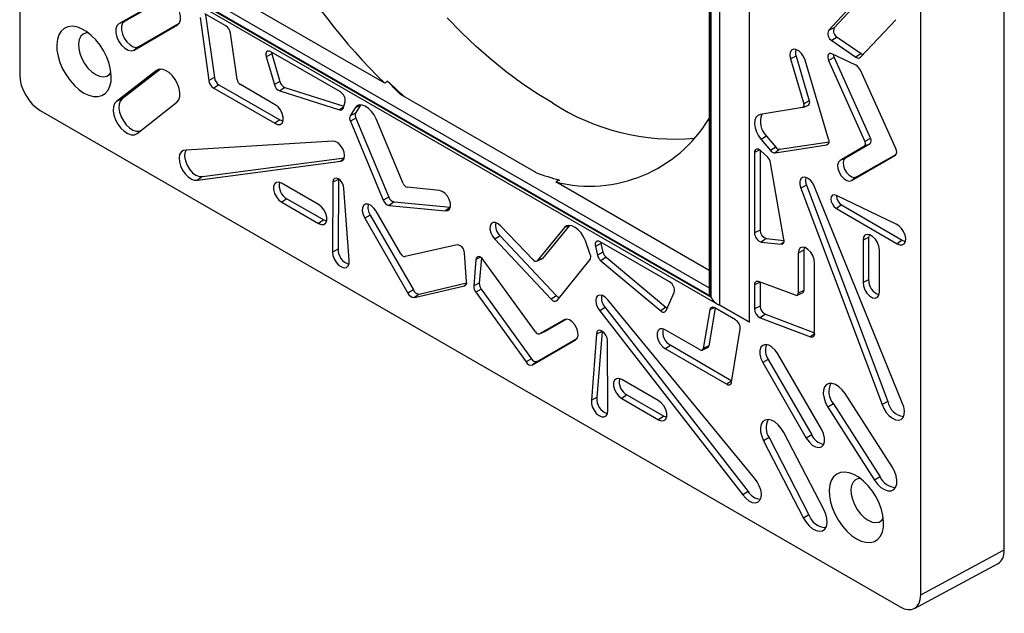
# Model space of a CAD drawing. Header units: inches. Extents: x 0.3 to 33.8, y 0.2 to 21.7.
# Tile 55 of 192: x 2.882 to 3.305, y 19.685 to 19.94. Entities that reach past the tile are written whole.
import ezdxf

# ---------------------------------------------------------------- set-up
doc = ezdxf.new("R2010")
doc.units = ezdxf.units.IN
doc.header["$MEASUREMENT"] = 0

msp = doc.modelspace()

# ---------------------------------------------------------------- linework, layer by layer
at = {"color": 7, "linetype": 'Continuous', "lineweight": 25}
for p, q in [((2.88166900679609, 20.34377287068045), (2.88166900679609, 19.91651111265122)), ((3.305315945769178, 19.71205270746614), (3.305315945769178, 20.14073974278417)), ((3.269343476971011, 19.69271140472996), (3.269343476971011, 20.11997316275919)), ((3.195714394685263, 19.8100355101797), (3.195714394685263, 20.08765938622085)), ((3.178269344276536, 20.07758668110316), (3.178269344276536, 19.82324534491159)), ((3.178855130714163, 20.07792503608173), (3.178855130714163, 19.82127417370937)), ((3.179122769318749, 19.82081061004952), (3.179122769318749, 20.07807959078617)), ((3.182986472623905, 19.81738437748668), (3.182986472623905, 20.08031051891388)), ((3.0387145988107, 19.91291767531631), (2.965904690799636, 19.95494994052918)), ((3.178855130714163, 19.82127417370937), (2.956601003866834, 19.94957875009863)), ((2.959404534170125, 19.95119745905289), (3.178269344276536, 19.82484949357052)), ((3.245353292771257, 19.95258303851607), (3.22972362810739, 19.935670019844)), ((3.247721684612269, 19.95363955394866), (3.232090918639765, 19.93672534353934)), ((2.943153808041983, 19.94923884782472), (2.924346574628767, 19.93851031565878)), ((2.944191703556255, 19.9495312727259), (2.926692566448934, 19.93954894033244)), ((2.955161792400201, 19.94874748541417), (3.181951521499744, 19.81782456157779)), ((2.956333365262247, 19.9494241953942), (3.179122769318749, 19.82081061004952)), ((2.959286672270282, 19.94120451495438), (2.963024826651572, 19.91415522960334)), ((2.970309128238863, 19.93770957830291), (2.961376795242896, 19.94286610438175)), ((2.961686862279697, 19.94240833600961), (2.965425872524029, 19.91535285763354)), ((2.926692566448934, 19.93954894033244), (2.924346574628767, 19.93851031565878)), ((2.930892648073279, 19.92717218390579), (2.94958541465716, 19.93809897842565)), ((2.932965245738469, 19.92868435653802), (2.950356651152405, 19.93885044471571)), ((2.949938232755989, 19.9383563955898), (2.94958541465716, 19.93809897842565)), ((3.243387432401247, 19.92416011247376), (3.258583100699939, 19.94028890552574)), ((2.975240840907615, 19.91453279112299), (2.972397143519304, 19.93448693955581)), ((3.232090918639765, 19.93672534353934), (3.22972362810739, 19.935670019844)), ((3.233365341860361, 19.93274804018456), (3.231138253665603, 19.93126009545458)), ((3.233365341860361, 19.93274804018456), (3.24372524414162, 19.92566570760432)), ((2.932965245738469, 19.92868435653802), (2.930892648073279, 19.92717218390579)), ((3.231138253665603, 19.93126009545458), (3.241497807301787, 19.92417800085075)), ((2.990119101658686, 19.92552834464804), (2.987730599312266, 19.9242710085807)), ((2.987730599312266, 19.9242710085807), (2.991249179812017, 19.91236045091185)), ((3.019632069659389, 19.90923605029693), (2.989692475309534, 19.92651981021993)), ((2.990119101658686, 19.92552834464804), (2.993638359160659, 19.91361549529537)), ((3.215723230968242, 19.92464979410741), (3.213336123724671, 19.9233877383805)), ((3.215723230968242, 19.92464979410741), (3.221420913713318, 19.90537450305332)), ((3.241497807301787, 19.92065649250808), (3.231138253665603, 19.92553528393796)), ((3.24372524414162, 19.92566570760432), (3.241497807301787, 19.92417800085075)), ((3.213336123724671, 19.9233877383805), (3.219032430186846, 19.90411710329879)), ((3.229698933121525, 19.88892716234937), (3.219565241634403, 19.92284798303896)), ((3.232090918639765, 19.92407266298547), (3.22972362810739, 19.92275865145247)), ((3.22972362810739, 19.92275865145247), (3.245353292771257, 19.88780000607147)), ((3.232090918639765, 19.92407266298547), (3.247721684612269, 19.88911155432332)), ((2.940559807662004, 19.91840832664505), (2.92335673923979, 19.90513801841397)), ((2.942312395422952, 19.91898809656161), (2.925712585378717, 19.90618313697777)), ((2.941743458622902, 19.91893354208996), (2.940559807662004, 19.91840832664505)), ((3.258583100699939, 19.88481932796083), (3.243387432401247, 19.91849266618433)), ((2.965425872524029, 19.91535285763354), (2.963024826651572, 19.91415522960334)), ((2.967347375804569, 19.91231166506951), (2.965139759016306, 19.91081158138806)), ((2.967347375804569, 19.91231166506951), (2.99363584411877, 19.89721538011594)), ((2.991588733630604, 19.90370862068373), (2.976629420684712, 19.91238635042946)), ((2.993638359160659, 19.91361549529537), (2.991249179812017, 19.91236045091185)), ((2.965139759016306, 19.91081158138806), (2.991420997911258, 19.8957194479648)), ((2.99571622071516, 19.91116825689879), (2.993550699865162, 19.9096497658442)), ((2.993550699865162, 19.9096497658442), (3.019283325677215, 19.90147772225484)), ((2.99571622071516, 19.91116825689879), (3.021091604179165, 19.90310966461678)), ((3.104013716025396, 19.87439063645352), (3.045584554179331, 19.90812107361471)), ((2.925712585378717, 19.90618313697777), (2.92335673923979, 19.90513801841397)), ((2.932146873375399, 19.89132588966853), (2.94926964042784, 19.90482165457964)), ((3.020778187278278, 19.90212419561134), (3.02165809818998, 19.90489087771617)), ((3.028334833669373, 19.90342890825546), (3.025954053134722, 19.90235601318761)), ((3.028334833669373, 19.90342890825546), (3.026203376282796, 19.89998341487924)), ((3.02846204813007, 19.90361788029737), (3.028334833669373, 19.90342890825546)), ((3.218660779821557, 19.902486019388), (3.220998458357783, 19.90352044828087)), ((3.221420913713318, 19.90537450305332), (3.219032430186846, 19.90411710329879)), ((2.890506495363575, 19.90120413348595), (3.260505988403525, 19.6876079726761)), ((3.02094034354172, 19.90263405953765), (3.019283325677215, 19.90147772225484)), ((3.025954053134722, 19.90235601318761), (3.023822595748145, 19.89891051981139)), ((3.026203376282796, 19.89998341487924), (3.023822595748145, 19.89891051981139)), ((3.218488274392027, 19.90243514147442), (3.20024478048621, 19.89945194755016)), ((2.99363584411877, 19.89721538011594), (2.991420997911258, 19.8957194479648)), ((3.026325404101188, 19.89785381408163), (3.023955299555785, 19.89654597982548)), ((3.023955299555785, 19.89654597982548), (3.038058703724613, 19.86266676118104)), ((3.026325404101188, 19.89785381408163), (3.040432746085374, 19.86396513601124)), ((3.046699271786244, 19.86976167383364), (3.034995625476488, 19.89758495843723)), ((3.016339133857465, 19.88805771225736), (2.95323638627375, 19.88413124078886)), ((3.202932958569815, 19.89020804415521), (3.200633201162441, 19.8887868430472)), ((3.200633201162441, 19.8887868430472), (3.204682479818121, 19.88398791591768)), ((3.202932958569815, 19.89020804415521), (3.206982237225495, 19.88540911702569)), ((3.206663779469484, 19.88299737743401), (3.22895189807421, 19.88641681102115)), ((3.208765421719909, 19.88452061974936), (3.229898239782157, 19.8877628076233)), ((3.229633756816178, 19.88690986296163), (3.22895189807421, 19.88641681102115)), ((3.247541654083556, 19.88684572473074), (3.236989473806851, 19.88069279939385)), ((3.247541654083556, 19.88684572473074), (3.245194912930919, 19.88580666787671)), ((3.247721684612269, 19.88911155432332), (3.245353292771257, 19.88780000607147)), ((3.200134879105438, 19.88421512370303), (3.197835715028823, 19.88310140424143)), ((3.197835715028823, 19.88310140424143), (3.197835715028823, 19.84852826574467)), ((3.200238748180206, 19.88414208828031), (3.200238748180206, 19.84969229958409)), ((3.203421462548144, 19.88120031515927), (3.200585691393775, 19.88385345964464)), ((3.206982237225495, 19.88540911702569), (3.204682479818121, 19.88398791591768)), ((3.208765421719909, 19.88452061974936), (3.206663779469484, 19.88299737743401)), ((3.245194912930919, 19.88580666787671), (3.234643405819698, 19.87965413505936)), ((3.239674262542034, 19.87111965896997), (3.258286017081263, 19.8817640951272)), ((3.241744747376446, 19.87263062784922), (3.258863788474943, 19.88242135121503)), ((3.258542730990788, 19.88195130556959), (3.258286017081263, 19.8817640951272)), ((2.958171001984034, 19.87128205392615), (3.01979099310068, 19.87933968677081)), ((2.960273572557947, 19.87280555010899), (3.021368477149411, 19.88079452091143)), ((3.021056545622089, 19.88025371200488), (3.01979099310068, 19.87933968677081)), ((3.210516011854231, 19.84566342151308), (3.204728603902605, 19.87871950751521)), ((3.236989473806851, 19.88069279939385), (3.234643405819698, 19.87965413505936)), ((2.960273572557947, 19.87280555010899), (2.958171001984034, 19.87128205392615)), ((3.010270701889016, 19.86070216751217), (2.994566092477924, 19.86980135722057)), ((3.016438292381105, 19.87038683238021), (3.016325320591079, 19.8402998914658)), ((3.018841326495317, 19.87155063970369), (3.016438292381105, 19.87038683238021)), ((3.018841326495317, 19.87155063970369), (3.018728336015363, 19.84145872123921)), ((3.018847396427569, 19.87174107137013), (3.018841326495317, 19.87155063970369)), ((3.178269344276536, 19.83235443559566), (3.1122978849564, 19.87043894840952)), ((3.22019875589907, 19.86905248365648), (3.217821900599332, 19.867761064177)), ((3.22019875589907, 19.86905248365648), (3.255151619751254, 19.77599260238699)), ((3.241744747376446, 19.87263062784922), (3.239674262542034, 19.87111965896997)), ((3.023368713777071, 19.83672946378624), (3.02118270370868, 19.86767682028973)), ((3.062268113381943, 19.86672348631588), (3.048427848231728, 19.86813541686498)), ((3.217821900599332, 19.867761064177), (3.252768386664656, 19.77471816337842)), ((3.261428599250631, 19.77541704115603), (3.223645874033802, 19.86838503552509)), ((2.996676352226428, 19.86318463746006), (2.994468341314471, 19.86168477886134)), ((2.994468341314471, 19.86168477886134), (3.01026833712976, 19.85259608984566)), ((2.996676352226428, 19.86318463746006), (3.012479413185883, 19.85409418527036)), ((3.040432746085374, 19.86396513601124), (3.038058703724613, 19.86266676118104)), ((3.042735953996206, 19.86185870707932), (3.04060607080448, 19.86033354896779)), ((3.042735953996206, 19.86185870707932), (3.066960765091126, 19.85953566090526)), ((3.258756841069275, 19.85224732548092), (3.233049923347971, 19.86456328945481)), ((3.235284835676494, 19.86056895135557), (3.233074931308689, 19.85907018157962)), ((3.235284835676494, 19.86056895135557), (3.261400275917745, 19.84536235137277)), ((3.04565052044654, 19.83952726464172), (3.035047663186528, 19.85783265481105)), ((3.04060607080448, 19.86033354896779), (3.064914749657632, 19.85800246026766)), ((3.066861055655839, 19.85939088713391), (3.064914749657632, 19.85800246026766)), ((3.233074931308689, 19.85907018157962), (3.259186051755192, 19.84386609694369)), ((3.012479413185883, 19.85409418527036), (3.01026833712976, 19.85259608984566)), ((3.032515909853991, 19.85619680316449), (3.030172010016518, 19.85483786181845)), ((3.030172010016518, 19.85483786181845), (3.048694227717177, 19.8226530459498)), ((3.032515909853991, 19.85619680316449), (3.051044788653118, 19.82400041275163)), ((3.102584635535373, 19.83687136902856), (3.088744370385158, 19.85143906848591)), ((3.116016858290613, 19.85081239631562), (3.104313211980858, 19.83650185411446)), ((3.11829368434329, 19.85175665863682), (3.106685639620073, 19.83756301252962)), ((3.118141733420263, 19.85176282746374), (3.116016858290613, 19.85081239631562)), ((3.200238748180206, 19.84969229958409), (3.197835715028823, 19.84852826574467)), ((3.088380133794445, 19.84721433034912), (3.086097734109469, 19.84577378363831)), ((3.086097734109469, 19.84577378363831), (3.110406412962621, 19.82003866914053)), ((3.088380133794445, 19.84721433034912), (3.11269594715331, 19.82147166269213)), ((3.127189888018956, 19.83923785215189), (3.125058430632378, 19.84514427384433)), ((3.131748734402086, 19.84395434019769), (3.129354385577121, 19.84271913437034)), ((3.161320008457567, 19.82744134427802), (3.131380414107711, 19.84472510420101)), ((3.131748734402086, 19.84395434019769), (3.132628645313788, 19.84017173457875)), ((3.202900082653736, 19.84609690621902), (3.200763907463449, 19.84457235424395)), ((3.200763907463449, 19.84457235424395), (3.209319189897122, 19.84369662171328)), ((3.202900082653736, 19.84609690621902), (3.210563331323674, 19.84531248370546)), ((3.210458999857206, 19.84450936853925), (3.209319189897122, 19.84369662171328)), ((3.244544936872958, 19.84532658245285), (3.244516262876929, 19.82720803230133)), ((3.246947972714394, 19.84649211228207), (3.244544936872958, 19.84532658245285)), ((3.246947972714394, 19.84649211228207), (3.246919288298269, 19.82836697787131)), ((3.261400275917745, 19.84536235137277), (3.259186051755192, 19.84386609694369)), ((3.018728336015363, 19.84145872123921), (3.016325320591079, 19.8402998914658)), ((3.069915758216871, 19.84338490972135), (3.047455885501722, 19.83830215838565)), ((3.073981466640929, 19.82744143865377), (3.073027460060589, 19.83995500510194)), ((3.129354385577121, 19.84271913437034), (3.130234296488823, 19.8389365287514)), ((3.132628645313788, 19.84017173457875), (3.130234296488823, 19.8389365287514)), ((3.216641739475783, 19.8398615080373), (3.216605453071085, 19.82260799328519)), ((3.219044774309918, 19.84102607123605), (3.216641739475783, 19.8398615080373)), ((3.219044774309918, 19.84102607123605), (3.219008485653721, 19.82377148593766)), ((3.251593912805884, 19.8230093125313), (3.251565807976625, 19.84127078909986)), ((3.077985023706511, 19.83709306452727), (3.077031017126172, 19.82568097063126)), ((3.079945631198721, 19.83802708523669), (3.077985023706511, 19.83709306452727)), ((3.080346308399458, 19.83774743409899), (3.079433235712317, 19.82682500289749)), ((3.103556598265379, 19.80591590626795), (3.08109672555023, 19.83693027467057)), ((3.104059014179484, 19.83630632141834), (3.106396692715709, 19.83734075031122)), ((3.106685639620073, 19.83756301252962), (3.104313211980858, 19.83650185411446)), ((3.112953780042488, 19.81943075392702), (3.127057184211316, 19.83702652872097)), ((3.133975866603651, 19.83803761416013), (3.131729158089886, 19.83656412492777)), ((3.131729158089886, 19.83656412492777), (3.157461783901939, 19.81502591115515)), ((3.133975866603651, 19.83803761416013), (3.159715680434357, 19.81649338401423)), ((3.223713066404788, 19.80523701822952), (3.22364404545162, 19.83562546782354)), ((3.053585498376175, 19.82221896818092), (3.073984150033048, 19.82704235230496)), ((3.079433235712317, 19.82682500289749), (3.077031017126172, 19.82568097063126)), ((3.200233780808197, 19.82730671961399), (3.197835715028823, 19.82614509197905)), ((3.215440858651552, 19.82167681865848), (3.199582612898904, 19.82754779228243)), ((3.200238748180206, 19.82730488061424), (3.200238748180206, 19.81699439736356)), ((3.246919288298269, 19.82836697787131), (3.244516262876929, 19.82720803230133)), ((3.051044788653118, 19.82400041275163), (3.048694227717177, 19.8226530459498)), ((3.051488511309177, 19.82069687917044), (3.073052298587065, 19.82579576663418)), ((3.073713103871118, 19.8262745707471), (3.073052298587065, 19.82579576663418)), ((3.080277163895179, 19.82436203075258), (3.077960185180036, 19.82296250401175)), ((3.077960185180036, 19.82296250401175), (3.099523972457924, 19.79296659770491)), ((3.080277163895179, 19.82436203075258), (3.101846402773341, 19.79435854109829)), ((3.159763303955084, 19.8150793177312), (3.163281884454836, 19.82292740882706)), ((3.197835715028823, 19.82614509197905), (3.197835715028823, 19.81583036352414)), ((3.216127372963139, 19.82166386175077), (3.218465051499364, 19.82269829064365)), ((3.219008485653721, 19.82377148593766), (3.216605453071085, 19.82260799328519)), ((3.053585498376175, 19.82221896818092), (3.051488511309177, 19.82069687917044)), ((3.11269594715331, 19.82147166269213), (3.110406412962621, 19.82003866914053)), ((3.19777609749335, 19.74296147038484), (3.134673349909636, 19.81974482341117)), ((3.133529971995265, 19.81642277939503), (3.131221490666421, 19.81501222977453)), ((3.131221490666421, 19.81501222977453), (3.192841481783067, 19.73580966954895)), ((3.133529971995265, 19.81642277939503), (3.19515832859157, 19.73720946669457)), ((3.159715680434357, 19.81649338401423), (3.157461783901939, 19.81502591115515)), ((3.178615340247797, 19.81543970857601), (3.175771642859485, 19.79876882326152)), ((3.18093853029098, 19.81611581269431), (3.17817164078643, 19.79989520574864)), ((3.180535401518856, 19.81634084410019), (3.178615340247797, 19.81543970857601)), ((3.189635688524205, 19.8110950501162), (3.180703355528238, 19.81625157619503)), ((3.195714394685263, 19.8100355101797), (3.182982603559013, 19.81738541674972)), ((3.182986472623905, 19.81738437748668), (3.195714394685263, 19.8100355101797)), ((3.200238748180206, 19.81699439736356), (3.197835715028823, 19.81583036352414)), ((3.115964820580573, 19.81112017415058), (3.105361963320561, 19.80505658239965)), ((3.116918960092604, 19.81136282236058), (3.107708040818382, 19.80609525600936)), ((3.116279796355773, 19.81125963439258), (3.115964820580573, 19.81112017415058)), ((3.202496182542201, 19.81349757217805), (3.200319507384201, 19.81198290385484)), ((3.200319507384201, 19.81198290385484), (3.221874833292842, 19.80385596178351)), ((3.202496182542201, 19.81349757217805), (3.223712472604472, 19.80549845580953)), ((3.105300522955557, 19.805025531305), (3.107638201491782, 19.80605996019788)), ((3.107708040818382, 19.80609525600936), (3.105361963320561, 19.80505658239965)), ((3.107708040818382, 19.80609525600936), (3.107638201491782, 19.80605996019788)), ((3.132232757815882, 19.80611003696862), (3.12982978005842, 19.804956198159)), ((3.132232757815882, 19.80611003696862), (3.130045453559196, 19.77766976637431)), ((3.132238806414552, 19.80628160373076), (3.132232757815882, 19.80611003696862)), ((3.174383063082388, 19.79822560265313), (3.159423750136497, 19.8068195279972)), ((3.18798765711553, 19.78428695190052), (3.191725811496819, 19.80702025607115)), ((3.102318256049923, 19.79169655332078), (3.120840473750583, 19.8024960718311)), ((3.104387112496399, 19.79320654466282), (3.121610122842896, 19.80324855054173)), ((3.121156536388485, 19.80272660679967), (3.120840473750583, 19.8024960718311)), ((3.12982978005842, 19.804956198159), (3.12764376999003, 19.77653275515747)), ((3.134687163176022, 19.77197105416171), (3.134574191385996, 19.80218842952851)), ((3.223700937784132, 19.80512224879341), (3.221874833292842, 19.80385596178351)), ((3.161796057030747, 19.80013855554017), (3.159591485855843, 19.79863669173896)), ((3.159591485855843, 19.79863669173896), (3.185872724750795, 19.78338515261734)), ((3.161796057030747, 19.80013855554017), (3.188084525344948, 19.78488282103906)), ((3.175315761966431, 19.79809616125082), (3.177653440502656, 19.7991305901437)), ((3.17817164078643, 19.79989520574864), (3.175771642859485, 19.79876882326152)), ((3.101846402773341, 19.79435854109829), (3.099523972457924, 19.79296659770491)), ((3.104387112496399, 19.79320654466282), (3.102318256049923, 19.79169655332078)), ((3.203773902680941, 19.7940677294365), (3.201427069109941, 19.79271388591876)), ((3.203773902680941, 19.7940677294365), (3.222466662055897, 19.76155873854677)), ((3.226665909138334, 19.76398507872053), (3.207858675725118, 19.79642798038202)), ((3.201427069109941, 19.79271388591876), (3.220119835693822, 19.76020488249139)), ((3.156446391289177, 19.7763498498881), (3.140741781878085, 19.78538281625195)), ((3.188084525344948, 19.78488282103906), (3.185872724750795, 19.78338515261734)), ((3.130045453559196, 19.77766976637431), (3.12764376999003, 19.77653275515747)), ((3.142952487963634, 19.77877368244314), (3.140744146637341, 19.77727400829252)), ((3.140744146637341, 19.77727400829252), (3.15654414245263, 19.76812041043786)), ((3.142952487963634, 19.77877368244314), (3.158755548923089, 19.76961830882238)), ((3.257081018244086, 19.74787514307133), (3.236833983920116, 19.77933624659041)), ((3.255151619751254, 19.77599260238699), (3.252768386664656, 19.77471816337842)), ((3.231757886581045, 19.77492965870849), (3.229422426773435, 19.77355705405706)), ((3.229422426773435, 19.77355705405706), (3.249514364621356, 19.74209275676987)), ((3.231757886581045, 19.77492965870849), (3.251850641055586, 19.74346408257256)), ((3.158755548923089, 19.76961830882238), (3.15654414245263, 19.76812041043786)), ((3.204100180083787, 19.76040652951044), (3.201742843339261, 19.75907197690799)), ((3.201742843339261, 19.75907197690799), (3.218865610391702, 19.72580668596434)), ((3.204100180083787, 19.76040652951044), (3.221222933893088, 19.72714126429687)), ((3.22765574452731, 19.72946994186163), (3.210452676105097, 19.76260249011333)), ((3.222466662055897, 19.76155873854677), (3.220119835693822, 19.76020488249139)), ((3.251850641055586, 19.74346408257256), (3.249514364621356, 19.74209275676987)), ((3.19515832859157, 19.73720946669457), (3.192841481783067, 19.73580966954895)), ((3.221222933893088, 19.72714126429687), (3.218865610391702, 19.72580668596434)), ((3.269343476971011, 19.69271140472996), (3.305315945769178, 19.71205270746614)), ((3.26664467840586, 19.68692762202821), (3.302617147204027, 19.70626892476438))]:
    msp.add_line(p, q, dxfattribs=at)
at = {"color": 7, "linetype": 'Continuous', "lineweight": 25, "flags": 128}
for points in [[(2.94958541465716, 19.93809897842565), (2.95041690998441, 19.93894833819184), (2.950852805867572, 19.94025740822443), (2.950850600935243, 19.94189854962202), (2.950410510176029, 19.94371174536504), (2.949575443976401, 19.94552020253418), (2.948426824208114, 19.94714759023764), (2.947076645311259, 19.94843523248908), (2.945656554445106, 19.94925757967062), (2.94430501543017, 19.94953445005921), (2.943153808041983, 19.94923884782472)], [(3.110861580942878, 19.90443527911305), (3.104226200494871, 19.90848469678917), (3.097612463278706, 19.91295869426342), (3.091041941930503, 19.917842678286), (3.084536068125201, 19.92312071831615), (3.078116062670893, 19.92877559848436), (3.071802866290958, 19.9347888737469), (3.065617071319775, 19.94114093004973)], [(2.909336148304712, 19.90872842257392), (2.911432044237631, 19.90773631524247), (2.913460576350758, 19.90721175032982), (2.915356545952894, 19.90717158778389), (2.917059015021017, 19.90761711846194), (2.918513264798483, 19.90853402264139), (2.919672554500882, 19.90989283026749), (2.920499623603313, 19.91164986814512), (2.92096788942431, 19.91374866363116), (2.921062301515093, 19.91612175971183), (2.920779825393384, 19.91869288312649), (2.920129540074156, 19.92137939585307), (2.919132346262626, 19.92409495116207), (2.91782029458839, 19.92675226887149), (2.916235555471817, 19.92926594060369), (2.914429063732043, 19.93155517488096), (2.91245888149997, 19.93354639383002), (2.910388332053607, 19.93517559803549), (2.908283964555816, 19.93639042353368), (2.906213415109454, 19.93715182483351), (2.904243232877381, 19.93743532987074), (2.902436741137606, 19.93723182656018), (2.900852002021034, 19.93654785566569), (2.899539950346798, 19.93540540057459), (2.898542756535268, 19.93384118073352), (2.89789247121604, 19.93190547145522), (2.897609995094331, 19.9296604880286), (2.897704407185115, 19.92717838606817), (2.89817267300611, 19.92453894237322), (2.898999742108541, 19.92182699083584), (2.900159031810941, 19.91912969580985), (2.901613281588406, 19.91653375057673), (2.90331575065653, 19.91412259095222), (2.905211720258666, 19.91197371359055), (2.907240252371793, 19.91015618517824), (2.909336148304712, 19.90872842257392)], [(2.924346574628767, 19.93851031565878), (2.923490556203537, 19.93765163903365), (2.923039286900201, 19.93631974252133), (2.923037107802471, 19.93464549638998), (2.923484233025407, 19.93279340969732), (2.924336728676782, 19.93094546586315), (2.925510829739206, 19.92928324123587), (2.926891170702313, 19.92797006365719), (2.928342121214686, 19.92713496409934), (2.929721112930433, 19.92685999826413), (2.930892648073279, 19.92717218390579)], [(2.926692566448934, 19.93954894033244), (2.925872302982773, 19.93872612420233), (2.925439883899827, 19.93744985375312), (2.925437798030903, 19.93584553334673), (2.925866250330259, 19.93407080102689), (2.926683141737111, 19.93230003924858), (2.927808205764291, 19.93070724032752), (2.929130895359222, 19.92944891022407), (2.93052124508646, 19.92864869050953), (2.931842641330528, 19.92838520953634), (2.932965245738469, 19.92868435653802)], [(2.911055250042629, 19.93469900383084), (2.910309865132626, 19.93463262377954), (2.908998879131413, 19.9341191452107), (2.907976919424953, 19.93312393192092), (2.907299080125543, 19.93170063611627), (2.907001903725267, 19.92992598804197), (2.907101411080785, 19.92789565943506), (2.907592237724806, 19.92571910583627), (2.908447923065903, 19.92351366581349), (2.909622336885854, 19.92139823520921), (2.911052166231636, 19.91948685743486), (2.912660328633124, 19.917882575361), (2.914360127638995, 19.91667187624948)], [(2.989692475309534, 19.92651981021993), (2.98917768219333, 19.92674376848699), (2.988693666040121, 19.92680788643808), (2.988269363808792, 19.92670833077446), (2.987930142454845, 19.92645105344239), (2.987696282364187, 19.92605143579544), (2.987581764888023, 19.92553336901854), (2.987593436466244, 19.92492782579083), (2.987730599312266, 19.9242710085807)], [(2.989976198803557, 19.9263560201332), (2.989994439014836, 19.92612530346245), (2.990119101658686, 19.92552834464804)], [(3.219565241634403, 19.92284798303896), (3.218937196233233, 19.92438394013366), (3.217995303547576, 19.92577610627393), (3.216856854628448, 19.92685111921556), (3.215663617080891, 19.92747511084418), (3.214564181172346, 19.92757037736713), (3.213695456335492, 19.92712505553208), (3.213165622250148, 19.92619459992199), (3.213040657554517, 19.92489487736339), (3.213336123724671, 19.9233877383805)], [(3.231138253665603, 19.92553528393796), (3.230634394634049, 19.92569495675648), (3.230177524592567, 19.92568047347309), (3.229799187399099, 19.92549283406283), (3.229525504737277, 19.9251449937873), (3.229375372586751, 19.92466096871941), (3.22935915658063, 19.92407417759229), (3.229477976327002, 19.92342513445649), (3.22972362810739, 19.92275865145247)], [(3.231762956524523, 19.92524108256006), (3.23186890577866, 19.92467392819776), (3.232090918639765, 19.92407266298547)], [(2.914360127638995, 19.91667187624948), (2.916059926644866, 19.91592002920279), (2.917668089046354, 19.91566756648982), (2.919097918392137, 19.91592809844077), (2.920272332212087, 19.91668757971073), (2.920947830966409, 19.91756269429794)], [(2.94926964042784, 19.90482165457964), (2.950075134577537, 19.90580385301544), (2.950529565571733, 19.90717986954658), (2.950602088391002, 19.90885630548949), (2.950287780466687, 19.91071937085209), (2.949607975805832, 19.91264260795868), (2.948608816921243, 19.91449547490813), (2.947358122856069, 19.91615220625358), (2.945940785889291, 19.91750034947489), (2.944453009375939, 19.918448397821), (2.942995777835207, 19.91893200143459), (2.941668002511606, 19.91891833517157), (2.940559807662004, 19.91840832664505)], [(2.92335673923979, 19.90513801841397), (2.922512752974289, 19.9041624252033), (2.922027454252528, 19.90277655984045), (2.921934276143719, 19.90107589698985), (2.922239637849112, 19.89917759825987), (2.922922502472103, 19.89721244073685), (2.923935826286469, 19.89531580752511), (2.925209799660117, 19.89361836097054), (2.926656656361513, 19.89223704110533), (2.928176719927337, 19.89126700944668), (2.929665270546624, 19.89077509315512), (2.931019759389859, 19.8907951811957), (2.932146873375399, 19.89132588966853)], [(2.925712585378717, 19.90618313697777), (2.924896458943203, 19.90524031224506), (2.924427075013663, 19.90390079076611), (2.924336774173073, 19.90225686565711), (2.924631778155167, 19.90042180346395), (2.925291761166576, 19.89852204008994), (2.926271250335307, 19.8966884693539), (2.927502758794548, 19.89504742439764), (2.928901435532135, 19.89371197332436), (2.930370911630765, 19.892774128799), (2.931809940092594, 19.89229850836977), (2.933119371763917, 19.89231788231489), (2.933599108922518, 19.89247050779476)], [(2.991420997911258, 19.8957194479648), (2.992652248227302, 19.89518448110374), (2.993753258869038, 19.89520915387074), (2.994585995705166, 19.89579037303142), (2.995046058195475, 19.89685527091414), (2.995075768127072, 19.89827034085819), (2.994671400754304, 19.8998581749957), (2.993883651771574, 19.90141970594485), (2.992811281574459, 19.90275916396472), (2.991588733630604, 19.90370862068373)], [(3.034995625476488, 19.89758495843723), (3.034117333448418, 19.89929412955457), (3.033000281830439, 19.90083891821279), (3.03172003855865, 19.90211482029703), (3.030363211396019, 19.9030355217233), (3.029021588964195, 19.90353873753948), (3.027785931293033, 19.90359042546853), (3.026739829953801, 19.90318708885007), (3.025954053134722, 19.90235601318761)], [(3.20024478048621, 19.89945194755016), (3.19920374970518, 19.89903870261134), (3.198424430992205, 19.89819866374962), (3.197959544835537, 19.89698865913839), (3.197840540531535, 19.89549054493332), (3.198075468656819, 19.89380566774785), (3.198648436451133, 19.89204800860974), (3.199520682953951, 19.89033647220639), (3.200633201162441, 19.8887868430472)], [(2.99363584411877, 19.89721538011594), (2.994800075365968, 19.89670741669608), (2.995004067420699, 19.89667091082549)], [(3.01979099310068, 19.87933968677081), (3.020698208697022, 19.87969594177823), (3.021287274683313, 19.88054295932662), (3.021486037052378, 19.88177698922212), (3.021270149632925, 19.88324687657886), (3.020666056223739, 19.88477257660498), (3.019747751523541, 19.88616720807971), (3.018627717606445, 19.88725994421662), (3.017443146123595, 19.88791693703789), (3.016339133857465, 19.88805771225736)], [(2.95323638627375, 19.88413124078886), (2.952048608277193, 19.88397147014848), (2.951108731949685, 19.88332319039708), (2.950489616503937, 19.88223665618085), (2.950239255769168, 19.88079609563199), (2.950377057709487, 19.87911318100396), (2.950892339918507, 19.87731837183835), (2.951745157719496, 19.8755508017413), (2.952869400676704, 19.87394749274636), (2.954177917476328, 19.87263273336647), (2.955569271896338, 19.87170844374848), (2.956935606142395, 19.87124627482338), (2.958171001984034, 19.87128205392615)], [(2.953282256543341, 19.88413409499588), (2.952781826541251, 19.88299253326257), (2.952646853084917, 19.88138713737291), (2.952955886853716, 19.8795563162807), (2.953680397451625, 19.87766909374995), (2.954753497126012, 19.8758997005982), (2.95607611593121, 19.87441148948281), (2.957526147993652, 19.87334185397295), (2.958969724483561, 19.87278954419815), (2.960273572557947, 19.87280555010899)], [(3.200585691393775, 19.88385345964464), (3.20009887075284, 19.88423905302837), (3.199604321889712, 19.8844959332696), (3.199128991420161, 19.88461010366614), (3.198698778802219, 19.88457534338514), (3.198337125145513, 19.8843935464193), (3.198063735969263, 19.88407461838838), (3.197893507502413, 19.88363593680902), (3.197835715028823, 19.88310140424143)], [(3.234643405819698, 19.87965413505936), (3.233930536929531, 19.87890183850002), (3.233611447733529, 19.87770895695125), (3.233725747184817, 19.876223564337), (3.234259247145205, 19.87463004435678), (3.235145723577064, 19.87312620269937), (3.236275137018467, 19.87189871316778), (3.237507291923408, 19.87109994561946), (3.238689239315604, 19.87082905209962), (3.239674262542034, 19.87111965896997)], [(3.236989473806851, 19.88069279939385), (3.236315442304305, 19.87998195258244), (3.236013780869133, 19.87885441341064), (3.236121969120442, 19.87745027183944), (3.236626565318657, 19.87594398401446), (3.237464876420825, 19.87452269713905), (3.238532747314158, 19.87336299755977), (3.239697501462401, 19.87260897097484), (3.240814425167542, 19.87235430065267), (3.241744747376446, 19.87263062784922)], [(2.994566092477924, 19.86980135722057), (2.993324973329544, 19.87032377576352), (2.992220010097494, 19.8702807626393), (2.991389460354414, 19.86967769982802), (2.990937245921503, 19.8685900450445), (2.99091994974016, 19.86715389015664), (2.991339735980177, 19.86554893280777), (2.992144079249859, 19.86397599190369), (2.993232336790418, 19.86263188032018), (2.994468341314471, 19.86168477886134)], [(3.02118270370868, 19.86767682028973), (3.020995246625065, 19.86882961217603), (3.020476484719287, 19.87001177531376), (3.0197050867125, 19.87104403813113), (3.018798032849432, 19.87176986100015), (3.017892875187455, 19.87207917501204), (3.017126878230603, 19.87192507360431), (3.016616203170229, 19.87133092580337), (3.016438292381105, 19.87038683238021)], [(3.223645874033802, 19.86838503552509), (3.222883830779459, 19.86987257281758), (3.221855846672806, 19.87114624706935), (3.220687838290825, 19.87205004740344), (3.219522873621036, 19.87247326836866), (3.218503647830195, 19.87236407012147), (3.217755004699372, 19.8717358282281), (3.217368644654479, 19.870665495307), (3.217391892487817, 19.86928417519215), (3.217821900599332, 19.867761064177)], [(3.064914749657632, 19.85800246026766), (3.065930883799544, 19.85814110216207), (3.066665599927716, 19.85880462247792), (3.067027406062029, 19.85991039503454), (3.066971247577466, 19.8613207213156), (3.066504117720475, 19.86285997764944), (3.065684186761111, 19.86433648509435), (3.064613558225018, 19.86556637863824), (3.063425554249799, 19.86639650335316), (3.062268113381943, 19.86672348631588)], [(3.233049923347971, 19.86456328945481), (3.232145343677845, 19.86486902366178), (3.23138095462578, 19.86471124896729), (3.230872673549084, 19.86411389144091), (3.230697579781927, 19.86316753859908), (3.230882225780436, 19.862015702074), (3.231398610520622, 19.86083305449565), (3.23216842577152, 19.85979894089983), (3.233074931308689, 19.85907018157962)], [(3.01026833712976, 19.85259608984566), (3.011483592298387, 19.85212181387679), (3.012556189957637, 19.85220037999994), (3.013354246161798, 19.85282212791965), (3.01377963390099, 19.85391060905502), (3.013780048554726, 19.85533198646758), (3.013355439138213, 19.85691149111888), (3.012558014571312, 19.85845491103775), (3.011485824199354, 19.85977247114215), (3.010270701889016, 19.86070216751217)], [(3.035047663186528, 19.85783265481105), (3.034039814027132, 19.85923766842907), (3.032847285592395, 19.86029457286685), (3.031618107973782, 19.86087217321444), (3.030504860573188, 19.86089877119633), (3.029645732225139, 19.86037106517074), (3.029147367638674, 19.85935455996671), (3.029071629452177, 19.85797543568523), (3.029427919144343, 19.8564048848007), (3.030172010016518, 19.85483786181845)], [(3.012479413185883, 19.85409418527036), (3.013628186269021, 19.85364524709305), (3.013719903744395, 19.85363109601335)], [(3.088744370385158, 19.85143906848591), (3.087586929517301, 19.85244843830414), (3.086398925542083, 19.85298995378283), (3.08532829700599, 19.85299618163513), (3.084508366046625, 19.85246634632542), (3.084041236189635, 19.85146642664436), (3.083985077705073, 19.85012093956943), (3.084346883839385, 19.84859743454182), (3.085081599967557, 19.84708562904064), (3.086097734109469, 19.84577378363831)], [(3.259186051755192, 19.84386609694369), (3.260358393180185, 19.84336010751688), (3.261417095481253, 19.84335494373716), (3.262244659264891, 19.8438511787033), (3.262749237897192, 19.84479373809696), (3.262874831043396, 19.84607801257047), (3.262607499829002, 19.84756146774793), (3.261976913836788, 19.84907946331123), (3.261053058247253, 19.85046352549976), (3.25993846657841, 19.8515600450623), (3.258756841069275, 19.85224732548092)], [(3.125058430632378, 19.84514427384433), (3.124272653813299, 19.84688258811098), (3.123226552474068, 19.8484937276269), (3.121990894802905, 19.84986869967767), (3.120649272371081, 19.85091448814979), (3.119292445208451, 19.85156034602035), (3.118012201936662, 19.85176258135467), (3.116895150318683, 19.85150751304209), (3.116016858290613, 19.85081239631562)], [(3.251565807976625, 19.84127078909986), (3.251368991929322, 19.84278774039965), (3.250764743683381, 19.84437516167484), (3.249827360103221, 19.84583786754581), (3.248672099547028, 19.84699600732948), (3.247441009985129, 19.84770717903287), (3.246285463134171, 19.84788393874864), (3.245347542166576, 19.8475045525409), (3.244742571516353, 19.84661566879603), (3.244544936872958, 19.84532658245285)], [(3.131380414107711, 19.84472510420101), (3.13088862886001, 19.84494226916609), (3.130423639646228, 19.84501412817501), (3.130010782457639, 19.84493676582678), (3.129672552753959, 19.8447143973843), (3.129427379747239, 19.84435913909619), (3.129288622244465, 19.84389034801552), (3.129263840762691, 19.8433335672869), (3.129354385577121, 19.84271913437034)], [(3.131664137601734, 19.84456131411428), (3.131666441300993, 19.84451277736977), (3.131748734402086, 19.84395434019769)], [(3.247167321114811, 19.84779588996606), (3.247134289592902, 19.84771096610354), (3.246947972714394, 19.84649211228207)], [(3.261400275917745, 19.84536235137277), (3.262628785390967, 19.84485770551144), (3.262761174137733, 19.84483714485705)], [(3.016325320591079, 19.8402998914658), (3.016473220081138, 19.83886073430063), (3.01699801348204, 19.83733522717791), (3.017841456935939, 19.83589267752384), (3.018909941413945, 19.83469318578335), (3.020084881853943, 19.83386987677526), (3.02123587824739, 19.83351412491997), (3.022235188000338, 19.83366541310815), (3.022971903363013, 19.83430695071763), (3.023364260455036, 19.8353675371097), (3.023368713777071, 19.83672946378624)], [(3.22364404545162, 19.83562546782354), (3.223491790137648, 19.8371351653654), (3.222920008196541, 19.83873665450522), (3.222000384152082, 19.8402291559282), (3.2208482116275, 19.84142555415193), (3.219607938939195, 19.84217585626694), (3.218435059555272, 19.84238599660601), (3.217476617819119, 19.84202962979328), (3.216852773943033, 19.84115143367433), (3.216641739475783, 19.8398615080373)], [(3.219262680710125, 19.84229253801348), (3.219244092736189, 19.84224570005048), (3.219044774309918, 19.84102607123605)], [(3.08109672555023, 19.83693027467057), (3.080642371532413, 19.83747623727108), (3.080139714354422, 19.83790362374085), (3.07962345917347, 19.83818292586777), (3.079129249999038, 19.83829485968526), (3.078691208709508, 19.83823169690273), (3.078339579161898, 19.83799779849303), (3.078098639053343, 19.83760931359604), (3.077985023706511, 19.83709306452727)], [(3.106685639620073, 19.83756301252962), (3.106515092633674, 19.83740630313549), (3.106396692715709, 19.83734075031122)], [(3.244516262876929, 19.82720803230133), (3.24468431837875, 19.82567781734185), (3.245273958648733, 19.82406145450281), (3.246211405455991, 19.8225611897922), (3.247379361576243, 19.82136474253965), (3.248631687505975, 19.82062181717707), (3.249811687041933, 19.82042537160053), (3.250771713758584, 19.82079998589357), (3.251391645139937, 19.82169878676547), (3.251593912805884, 19.8230093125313)], [(3.134673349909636, 19.81974482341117), (3.133569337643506, 19.82087871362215), (3.132384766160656, 19.82158939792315), (3.13126473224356, 19.82178982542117), (3.130346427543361, 19.82145544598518), (3.129742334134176, 19.82062721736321), (3.129526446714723, 19.81940658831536), (3.129725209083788, 19.81794307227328), (3.130314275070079, 19.81641593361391), (3.131221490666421, 19.81501222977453)], [(3.159715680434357, 19.81649338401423), (3.160031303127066, 19.81625592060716), (3.160237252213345, 19.8161364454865)], [(3.120840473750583, 19.8024960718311), (3.121584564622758, 19.80320398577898), (3.121940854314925, 19.80436317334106), (3.121865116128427, 19.80582974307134), (3.121366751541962, 19.80742164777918), (3.120507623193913, 19.80894128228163), (3.119394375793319, 19.81020001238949), (3.118165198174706, 19.81104159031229), (3.116972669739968, 19.81136154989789), (3.115964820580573, 19.81112017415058)], [(3.134574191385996, 19.80218842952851), (3.134396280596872, 19.80333793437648), (3.133885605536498, 19.80452169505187), (3.133119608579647, 19.80556019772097), (3.132214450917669, 19.8062959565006), (3.131307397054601, 19.80661739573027), (3.130535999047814, 19.8064757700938), (3.130017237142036, 19.80589255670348), (3.12982978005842, 19.804956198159)], [(3.159423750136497, 19.8068195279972), (3.158201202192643, 19.80728159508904), (3.157128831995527, 19.80718026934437), (3.156341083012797, 19.8065282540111), (3.15593671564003, 19.80540729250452), (3.155966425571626, 19.80395792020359), (3.156426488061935, 19.80236184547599), (3.157259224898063, 19.8008191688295), (3.158360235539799, 19.79952329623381), (3.159591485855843, 19.79863669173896)], [(3.207858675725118, 19.79642798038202), (3.206707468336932, 19.79805273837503), (3.205355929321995, 19.7993363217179), (3.203935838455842, 19.8001535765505), (3.202585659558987, 19.80042481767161), (3.201437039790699, 19.80012359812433), (3.200601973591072, 19.79927928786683), (3.200161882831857, 19.79797421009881), (3.200159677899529, 19.7963356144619), (3.200595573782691, 19.79452326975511), (3.201427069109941, 19.79271388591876)], [(3.140741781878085, 19.78538281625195), (3.139526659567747, 19.78585607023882), (3.138454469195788, 19.78577643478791), (3.137657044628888, 19.7851537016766), (3.137232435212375, 19.78406444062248), (3.137232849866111, 19.78264258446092), (3.137658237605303, 19.78106296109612), (3.138456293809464, 19.77951979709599), (3.139528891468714, 19.77820283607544), (3.140744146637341, 19.77727400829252)], [(3.236833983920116, 19.77933624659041), (3.235580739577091, 19.78098988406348), (3.23416196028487, 19.78233368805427), (3.232673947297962, 19.78327644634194), (3.231217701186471, 19.78375416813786), (3.229892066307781, 19.783734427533), (3.228787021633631, 19.78321856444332), (3.227977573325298, 19.78224159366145), (3.227518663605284, 19.78086982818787), (3.22744144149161, 19.77919637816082), (3.227751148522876, 19.77733483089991), (3.228426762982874, 19.77541154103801), (3.229422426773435, 19.77355705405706)], [(3.12764376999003, 19.77653275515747), (3.127648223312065, 19.77516568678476), (3.128040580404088, 19.77365209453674), (3.128777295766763, 19.7721599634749), (3.129776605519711, 19.77085489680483), (3.130927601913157, 19.76988173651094), (3.132102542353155, 19.76934848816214), (3.133171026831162, 19.76931433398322), (3.134014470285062, 19.76978306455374), (3.134539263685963, 19.77070265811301), (3.134687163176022, 19.77197105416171)], [(3.15654414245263, 19.76812041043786), (3.157780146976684, 19.76764045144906), (3.158868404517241, 19.76772808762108), (3.159672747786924, 19.76837235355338), (3.160092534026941, 19.76949263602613), (3.160075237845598, 19.77094876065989), (3.159623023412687, 19.77255853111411), (3.158792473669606, 19.7741205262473), (3.157687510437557, 19.77543930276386), (3.156446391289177, 19.7763498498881)], [(3.252768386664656, 19.77471816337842), (3.253500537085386, 19.77292389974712), (3.254531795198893, 19.77124323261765), (3.255782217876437, 19.76980644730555), (3.257154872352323, 19.76872492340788), (3.258543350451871, 19.76808250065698), (3.259840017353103, 19.76792897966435), (3.260944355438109, 19.76827626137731), (3.261770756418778, 19.76909742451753), (3.262255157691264, 19.77032881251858), (3.262360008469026, 19.77187496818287), (3.262077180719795, 19.77361603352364), (3.261428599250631, 19.77541704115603)], [(3.158755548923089, 19.76961830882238), (3.159924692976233, 19.76916388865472), (3.160020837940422, 19.76914955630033)], [(3.210452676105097, 19.76260249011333), (3.209344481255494, 19.76439199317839), (3.208016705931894, 19.76593867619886), (3.206559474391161, 19.76713755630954), (3.20507169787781, 19.76790725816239), (3.203654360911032, 19.76819553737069), (3.202403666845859, 19.76798282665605), (3.20140450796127, 19.76728356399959), (3.200724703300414, 19.76614521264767), (3.200410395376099, 19.76464503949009), (3.200482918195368, 19.76288487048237), (3.200937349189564, 19.76098417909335), (3.201742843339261, 19.75907197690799)], [(3.220119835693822, 19.76020488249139), (3.221291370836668, 19.75854007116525), (3.222670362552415, 19.75722288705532), (3.224121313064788, 19.7563827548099), (3.225501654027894, 19.7561022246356), (3.226675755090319, 19.75640886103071), (3.227528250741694, 19.75727253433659), (3.22797537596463, 19.75860838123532), (3.2279731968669, 19.76028514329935), (3.227521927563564, 19.76213806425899), (3.226665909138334, 19.76398507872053)], [(3.249514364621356, 19.74209275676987), (3.250781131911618, 19.74038686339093), (3.252223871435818, 19.73899358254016), (3.253743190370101, 19.73800889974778), (3.255234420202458, 19.73750065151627), (3.256594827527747, 19.73750385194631), (3.257730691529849, 19.73801828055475), (3.258563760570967, 19.73900849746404), (3.25903664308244, 19.74040628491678), (3.25911676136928, 19.74211534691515), (3.258798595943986, 19.74401794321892), (3.258104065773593, 19.74598300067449), (3.257081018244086, 19.74787514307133)], [(3.192841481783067, 19.73580966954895), (3.194076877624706, 19.7343475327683), (3.195443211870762, 19.7332321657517), (3.196834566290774, 19.73255003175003), (3.198143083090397, 19.73235400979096), (3.199267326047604, 19.73265929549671), (3.200120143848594, 19.73344222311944), (3.200635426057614, 19.73464210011), (3.200773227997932, 19.73616591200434), (3.200522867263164, 19.73789553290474), (3.199903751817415, 19.73969688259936), (3.198963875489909, 19.74143032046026), (3.19777609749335, 19.74296147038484)], [(3.241676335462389, 19.71687251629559), (3.243772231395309, 19.71588040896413), (3.245800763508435, 19.71535584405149), (3.247696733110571, 19.71531568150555), (3.249399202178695, 19.7157612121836), (3.25085345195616, 19.71667811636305), (3.25201274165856, 19.71803692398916), (3.252839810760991, 19.71979396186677), (3.253308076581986, 19.72189275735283), (3.25340248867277, 19.72426585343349), (3.253120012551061, 19.72683697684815), (3.252469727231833, 19.72952348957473), (3.251472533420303, 19.73223904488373), (3.250160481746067, 19.73489636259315), (3.248575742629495, 19.73741003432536), (3.246769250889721, 19.73969926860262), (3.244799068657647, 19.74169048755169), (3.242728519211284, 19.74331969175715), (3.240624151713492, 19.74453451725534), (3.23855360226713, 19.74529591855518), (3.236583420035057, 19.7455794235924), (3.234776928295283, 19.74537592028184), (3.23319218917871, 19.74469194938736), (3.231880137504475, 19.74354949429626), (3.230882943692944, 19.74198527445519), (3.230232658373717, 19.74004956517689), (3.229950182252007, 19.73780458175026), (3.230044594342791, 19.73532247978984), (3.230512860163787, 19.73268303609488), (3.231339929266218, 19.7299710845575), (3.232499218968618, 19.72727378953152), (3.233953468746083, 19.72467784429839), (3.235655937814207, 19.72226668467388), (3.237551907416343, 19.72011780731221), (3.239580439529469, 19.7183002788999), (3.241676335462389, 19.71687251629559)], [(3.24339543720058, 19.7428430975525), (3.242650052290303, 19.74277671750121), (3.24133906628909, 19.74226323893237), (3.24031710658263, 19.74126802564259), (3.239639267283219, 19.73984472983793), (3.239342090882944, 19.73807008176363), (3.239441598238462, 19.73603975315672), (3.239932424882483, 19.73386319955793), (3.240788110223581, 19.73165775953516), (3.24196252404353, 19.72954232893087), (3.243392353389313, 19.72763095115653), (3.245000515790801, 19.72602666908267), (3.246700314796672, 19.72481596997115)], [(3.218865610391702, 19.72580668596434), (3.219992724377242, 19.72397463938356), (3.221347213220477, 19.72239069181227), (3.222835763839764, 19.72116396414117), (3.224355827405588, 19.72037896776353), (3.225802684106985, 19.72008978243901), (3.227076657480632, 19.72031633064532), (3.228089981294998, 19.72104300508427), (3.228772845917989, 19.72221974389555), (3.229078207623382, 19.72376547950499), (3.228985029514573, 19.7255737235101), (3.228499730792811, 19.72751990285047), (3.22765574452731, 19.72946994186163)], [(3.246700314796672, 19.72481596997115), (3.248400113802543, 19.72406412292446), (3.250008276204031, 19.72381166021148), (3.251438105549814, 19.72407219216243), (3.252612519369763, 19.72483167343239), (3.253288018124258, 19.72570678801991)]]:
    msp.add_lwpolyline(points, dxfattribs=at)
at = {"color": 7, "linetype": 'Continuous', "lineweight": 25}
for centre, radius, start, end in [((3.228995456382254, 20.10685001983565), 0.2716920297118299, 194.4554886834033, 225.5445114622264), ((2.967759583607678, 19.93376992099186), 0.0046926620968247, 8.788976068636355, 57.0911220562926), ((3.232881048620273, 19.93425100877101), 0.003461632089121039, 155.7998485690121, 239.7707911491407), ((3.234935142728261, 19.93544387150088), 0.003119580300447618, 155.7459389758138, 239.7874665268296), ((3.219559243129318, 19.92620501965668), 0.004139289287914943, 161.9528477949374, 202.0689961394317), ((3.2424518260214, 19.92514154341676), 0.00135593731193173, 225.2845654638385, 313.6306713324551), ((3.244866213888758, 19.92722838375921), 0.001934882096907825, 233.8653860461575, 258.7891657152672), ((3.23948508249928, 19.91699182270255), 0.004181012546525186, 21.03673942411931, 61.22335064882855), ((2.967584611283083, 19.91469870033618), 0.004592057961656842, 186.7968944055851, 237.831644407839), ((2.969563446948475, 19.91583945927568), 0.004166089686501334, 186.7074899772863, 237.8640002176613), ((2.978334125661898, 19.91501153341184), 0.0031301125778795, 188.7977661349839, 237.0016700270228), ((2.995118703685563, 19.9133134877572), 0.003985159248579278, 193.8361709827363, 246.8299893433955), ((2.997127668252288, 19.91447240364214), 0.003592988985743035, 193.7977054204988, 246.8690576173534), ((3.194484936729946, 20.07362261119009), 0.2222609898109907, 225.9599381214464, 228.475753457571), ((3.017415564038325, 19.9055576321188), 0.004294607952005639, 351.0684812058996, 58.92808056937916), ((3.163820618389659, 19.98679756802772), 0.09791938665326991, 237.2589403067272, 274.9084778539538), ((3.2180133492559, 19.90351779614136), 0.0011822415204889, 293.6854873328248, 30.45918657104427), ((3.22015711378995, 19.90468730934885), 0.00143854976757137, 305.792822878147, 28.53522394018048), ((3.019769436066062, 19.90240521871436), 0.001047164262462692, 242.340506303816, 344.4329528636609), ((3.026268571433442, 19.89786180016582), 0.002661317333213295, 156.7926164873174, 209.631804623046), ((3.02840305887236, 19.89904116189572), 0.002392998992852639, 156.8117116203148, 209.7473034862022), ((3.20877045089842, 19.89628085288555), 0.00842349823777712, 156.9525267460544, 226.1318675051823), ((3.126838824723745, 19.92864903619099), 0.05999877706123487, 255.9744866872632, 329.0028365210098), ((3.228291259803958, 19.88797973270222), 0.001696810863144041, 292.9135092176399, 33.9423886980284), ((3.244045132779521, 19.88690098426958), 0.001587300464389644, 316.4158002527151, 34.49846348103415), ((3.246234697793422, 19.88808963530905), 0.001804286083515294, 316.4158002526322, 34.49846348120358), ((3.206528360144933, 19.88520329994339), 0.002210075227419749, 213.3621287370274, 273.5129207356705), ((3.208636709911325, 19.88649594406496), 0.001979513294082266, 213.3010067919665, 273.7281132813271), ((3.2567530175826, 19.88345522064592), 0.00228254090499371, 312.1921994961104, 36.70010867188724), ((3.200439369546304, 19.8780442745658), 0.004342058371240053, 8.946368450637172, 46.62326153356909), ((2.999715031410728, 19.86880155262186), 0.006386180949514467, 166.599671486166, 241.5871794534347), ((3.049091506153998, 19.8705726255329), 0.002525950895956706, 198.7263204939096, 254.7675384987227), ((3.224337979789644, 19.8710775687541), 0.004608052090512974, 163.5178293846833, 206.0698546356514), ((3.036850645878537, 19.85939183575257), 0.005384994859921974, 164.1950931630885, 216.3930594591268), ((3.0413239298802, 19.86367449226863), 0.003417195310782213, 197.1515443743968, 257.8733936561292), ((3.043374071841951, 19.86486883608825), 0.003077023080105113, 197.0791792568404, 258.0310510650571), ((3.237671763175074, 19.86446060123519), 0.004565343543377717, 179.054633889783, 238.477299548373), ((3.092414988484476, 19.85166330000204), 0.00600611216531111, 167.634295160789, 227.7945206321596), ((3.20200125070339, 19.84854993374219), 0.004165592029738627, 180.2980345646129, 252.7201556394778), ((3.204024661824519, 19.84971199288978), 0.00378596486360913, 180.2980345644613, 252.7201556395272), ((3.209295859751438, 19.84505835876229), 0.001361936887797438, 270.9815317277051, 26.37641057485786), ((3.025064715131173, 19.84113996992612), 0.006344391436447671, 177.1201655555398, 253.8108534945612), ((3.04749287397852, 19.8402994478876), 0.001997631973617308, 202.739956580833, 268.9390414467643), ((3.069566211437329, 19.83994132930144), 0.003461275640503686, 0.2263811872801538, 84.20394199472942), ((3.136418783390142, 19.84107206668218), 0.003895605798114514, 193.3627127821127, 231.1638440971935), ((3.10361299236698, 19.83745411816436), 0.001181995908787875, 209.5393557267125, 306.3278202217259), ((3.125213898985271, 19.83824678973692), 0.00221059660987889, 326.4953069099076, 26.63617239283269), ((3.134458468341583, 19.83994103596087), 0.004341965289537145, 193.3764772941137, 231.0539251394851), ((3.072669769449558, 19.82709689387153), 0.001356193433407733, 286.3832441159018, 14.71746824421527), ((3.083214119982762, 19.82674443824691), 0.003781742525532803, 178.779302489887, 219.0483609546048), ((3.159218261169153, 19.82384455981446), 0.004165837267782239, 347.2815656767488, 59.70052073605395), ((3.199080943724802, 19.82638343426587), 0.001267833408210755, 66.69097695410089, 190.8356111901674), ((3.253312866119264, 19.82809210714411), 0.006399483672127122, 177.538273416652, 253.3115662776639), ((3.051505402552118, 19.8236948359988), 0.002998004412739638, 200.3341439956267, 269.6771845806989), ((3.053599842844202, 19.8249419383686), 0.002723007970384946, 200.2286080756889, 269.6981715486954), ((3.081211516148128, 19.82559183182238), 0.004181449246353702, 178.7784942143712, 218.9622172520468), ((3.21577556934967, 19.82245205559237), 0.0008444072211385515, 246.6475937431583, 10.64196311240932), ((3.217932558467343, 19.82364211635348), 0.001083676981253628, 299.4310726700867, 6.856334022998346), ((3.11193046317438, 19.82078383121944), 0.001696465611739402, 206.0556454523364, 307.0997992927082), ((3.114781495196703, 19.8231554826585), 0.002680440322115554, 218.9165494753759, 250.982653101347), ((3.137903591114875, 19.82041587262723), 0.005922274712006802, 167.6552605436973, 222.3959289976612), ((3.158595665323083, 19.81577998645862), 0.001361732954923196, 213.6254532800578, 329.0331569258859), ((3.179874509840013, 19.81529227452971), 0.001267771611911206, 49.17267500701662, 173.3217418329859), ((3.202287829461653, 19.81597904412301), 0.004454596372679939, 181.9127105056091, 243.7771806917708), ((3.204285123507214, 19.81712952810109), 0.004048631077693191, 181.9127105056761, 243.7771806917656), ((3.187280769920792, 19.80731366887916), 0.004454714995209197, 356.2234408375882, 58.08672122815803), ((3.104988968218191, 19.80659907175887), 0.001586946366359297, 205.4986987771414, 283.5939519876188), ((3.164693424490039, 19.80577930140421), 0.006341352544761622, 166.9333922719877, 242.8127142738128), ((3.222473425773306, 19.80497311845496), 0.001267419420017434, 241.8167997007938, 12.01795389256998), ((3.174932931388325, 19.7988663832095), 0.0008443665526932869, 229.3663592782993, 353.3651021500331), ((3.177216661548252, 19.79998451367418), 0.0009591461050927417, 297.0895881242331, 354.6573415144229), ((3.208941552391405, 19.79790187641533), 0.006434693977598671, 157.1658311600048, 216.5736337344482), ((3.101619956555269, 19.79386913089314), 0.00228204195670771, 203.2967676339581, 287.818195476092), ((3.103747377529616, 19.79517336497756), 0.00206824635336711, 203.2016565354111, 288.0178184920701), ((3.145984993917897, 19.78435259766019), 0.006349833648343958, 166.8748893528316, 241.473021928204), ((3.186720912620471, 19.78432685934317), 0.001267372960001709, 227.9908844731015, 358.1955540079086), ((3.237691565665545, 19.78015241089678), 0.007904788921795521, 152.4686325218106, 221.353842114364), ((3.136367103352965, 19.77691730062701), 0.006366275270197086, 173.2120228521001, 253.6038059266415), ((3.263130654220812, 19.77748935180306), 0.00811820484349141, 190.6243754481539, 261.7608957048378), ((3.21039344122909, 19.76467832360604), 0.007606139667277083, 152.4556141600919, 214.1682146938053), ((3.228295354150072, 19.76387362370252), 0.006271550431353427, 201.6606720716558, 264.6270249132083), ((3.258823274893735, 19.74667317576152), 0.007675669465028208, 204.7138341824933, 268.0359221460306), ((3.200854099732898, 19.74039475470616), 0.006525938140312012, 209.2155511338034, 265.7832898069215), ((3.22899308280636, 19.72987747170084), 0.00823784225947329, 199.3993835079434, 266.6934283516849)]:
    msp.add_arc(centre, radius, start, end, dxfattribs=at)
for centre, major_axis, ratio, start_param, end_param in [((2.890509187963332, 19.91141089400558), (-0.00624949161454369, 0.01082561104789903), 0.5775574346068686, 0.7856317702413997, 2.356123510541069), ((3.180269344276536, 19.82209058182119), (-0.001414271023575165, 0.002449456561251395), 0.5773346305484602, 0.7853575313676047, 1.570755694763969), ((3.181951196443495, 19.82244342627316), (-0.00282854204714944, 0.00489891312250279), 0.5773346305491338, 1.570755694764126, 2.617953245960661), ((3.296475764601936, 19.71715914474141), (-0.006251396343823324, 0.01082890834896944), 0.5772057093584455, 3.124143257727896, 3.926919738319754), ((3.260503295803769, 19.69781784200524), (-0.006251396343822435, 0.01082890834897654), 0.5772057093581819, 2.356427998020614, 3.926919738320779)]:
    msp.add_ellipse(centre, major_axis=major_axis, ratio=ratio, start_param=start_param, end_param=end_param, dxfattribs=at)
for points in [[(3.03997772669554, 19.91384942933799), (3.039556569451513, 19.91353889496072), (3.039135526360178, 19.91322831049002), (3.0387145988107, 19.91291767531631)], [(3.045584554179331, 19.90812107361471), (3.043616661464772, 19.91000611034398), (3.041751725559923, 19.91191655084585), (3.03997772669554, 19.91384942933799)], [(3.104013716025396, 19.87439063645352), (3.107256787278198, 19.87326744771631), (3.110541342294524, 19.87220515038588), (3.113862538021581, 19.87119663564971)], [(3.113862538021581, 19.87119663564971), (3.113341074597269, 19.87094400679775), (3.112819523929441, 19.87069144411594), (3.1122978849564, 19.87043894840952)]]:
    msp.add_open_spline(points, degree=3, dxfattribs=at)

doc.saveas('drawing.dxf')
